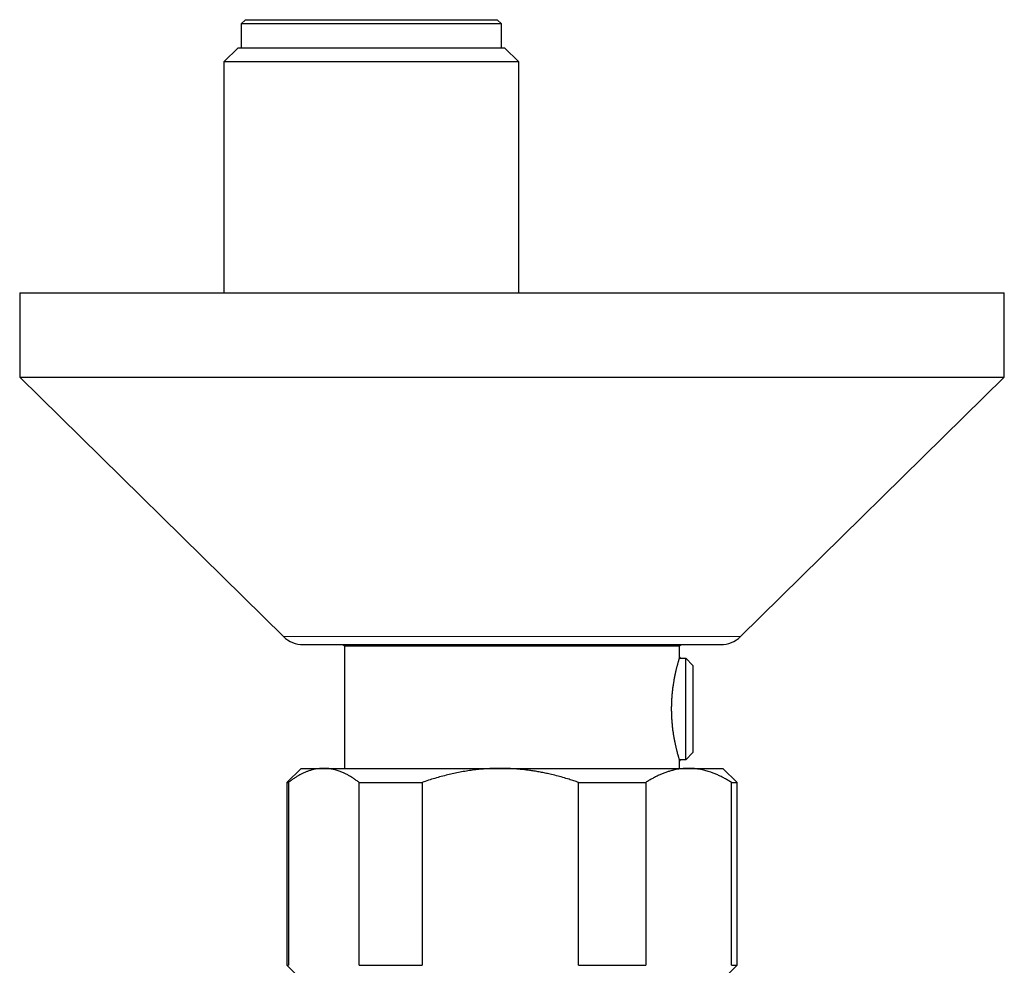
# Model space of a CAD drawing. Header units: millimetres. Extents: x 8 to 869, y 12 to 555.
# Tile 18 of 53: x 339 to 409, y 269 to 336. Entities that reach past the tile are written whole.
import ezdxf

# ---------------------------------------------------------------- set-up
doc = ezdxf.new("R2010")
doc.units = ezdxf.units.MM

msp = doc.modelspace()

# ---------------------------------------------------------------- linework, layer by layer
at = {"color": 7, "linetype": 'Continuous', "lineweight": 30}
for p, q in [((355.05, 336.137), (354.75, 335.837)), ((355.05, 336.137), (372.95, 336.137)), ((373.25, 335.837), (372.95, 336.137)), ((354.75, 335.837), (354.75, 334.137)), ((373.25, 335.837), (354.75, 335.837)), ((373.25, 334.137), (373.25, 335.837)), ((354.522, 334.137), (353.522, 333.137)), ((354.522, 334.137), (373.478, 334.137)), ((374.478, 333.137), (373.478, 334.137)), ((353.522, 333.137), (353.522, 316.714)), ((374.478, 333.137), (353.522, 333.137)), ((374.478, 316.714), (374.478, 333.137)), ((339, 316.714), (339, 310.714)), ((339, 316.714), (409, 316.714)), ((409, 310.714), (409, 316.714)), ((339, 310.714), (357.748, 292.287)), ((339, 310.714), (409, 310.714)), ((390.252, 292.287), (409, 310.714)), ((359.15, 291.714), (388.85, 291.714)), ((361.967, 291.714), (362.1, 291.637)), ((362.1, 291.637), (362.1, 282.917)), ((362.1, 291.637), (385.9, 291.637)), ((385.9, 291.637), (386.033, 291.714)), ((385.9, 290.787), (385.9, 291.637)), ((385.966, 290.787), (385.9, 290.787)), ((385.966, 290.787), (385.966, 290.745)), ((385.966, 290.745), (386.366, 290.745)), ((386.366, 283.529), (386.366, 290.745)), ((386.366, 290.745), (386.866, 290.239)), ((386.866, 290.239), (386.866, 284.035)), ((386.366, 283.529), (385.966, 283.529)), ((385.966, 283.529), (385.966, 283.487)), ((386.866, 284.035), (386.366, 283.529)), ((359, 282.917), (358, 281.917)), ((359, 282.917), (360.616, 282.917)), ((360.616, 282.917), (373.174, 282.917)), ((373.174, 282.917), (386.558, 282.917)), ((385.9, 282.917), (385.9, 283.488)), ((385.9, 283.487), (385.966, 283.487)), ((386.558, 282.917), (389, 282.917)), ((390, 281.917), (389, 282.917)), ((358, 281.917), (358, 268.917)), ((358, 281.917), (358.102, 281.917)), ((358.102, 281.917), (358.102, 268.917)), ((363.13, 281.917), (367.614, 281.917)), ((363.13, 268.917), (363.13, 281.917)), ((367.614, 281.917), (367.614, 268.917)), ((378.733, 268.917), (378.733, 281.917)), ((378.733, 281.917), (383.512, 281.917)), ((383.512, 281.917), (383.512, 268.917)), ((389.603, 268.917), (389.603, 281.917)), ((389.603, 281.917), (390, 281.917)), ((390, 268.917), (390, 281.917)), ((358, 268.917), (359, 267.917)), ((358, 268.917), (358.102, 268.917)), ((363.13, 268.917), (367.614, 268.917)), ((378.733, 268.917), (383.512, 268.917)), ((389, 267.917), (390, 268.917)), ((389.603, 268.917), (390, 268.917))]:
    msp.add_line(p, q, dxfattribs=at)
at = {"color": 252, "linetype": 'Continuous', "lineweight": 0}
msp.add_line((357.748, 292.287), (390.252, 292.287), dxfattribs=at)
at = {"color": 7, "linetype": 'Continuous', "lineweight": 30}
for centre, start, end in [((359.15, 293.714), 225.49578, 270), ((388.85, 293.714), 270, 314.50422)]:
    msp.add_arc(centre, 2, start, end, dxfattribs=at)
for points, knots in [([(385.9, 290.787), (385.9, 290.787), (385.899, 290.785), (385.897, 290.776), (385.892, 290.761), (385.886, 290.74), (385.877, 290.713), (385.867, 290.679), (385.855, 290.639), (385.842, 290.594), (385.827, 290.543), (385.811, 290.487), (385.794, 290.426), (385.776, 290.359), (385.756, 290.286), (385.735, 290.208), (385.713, 290.124), (385.691, 290.035), (385.668, 289.941), (385.645, 289.843), (385.621, 289.739), (385.597, 289.63), (385.574, 289.517), (385.55, 289.399), (385.526, 289.276), (385.505, 289.159), (385.487, 289.051), (385.471, 288.952), (385.455, 288.851), (385.439, 288.736), (385.421, 288.607), (385.403, 288.462), (385.387, 288.313), (385.372, 288.161), (385.36, 288.01), (385.349, 287.86), (385.341, 287.712), (385.334, 287.562), (385.329, 287.41), (385.327, 287.257), (385.326, 287.103), (385.328, 286.948), (385.331, 286.796), (385.337, 286.649), (385.344, 286.505), (385.353, 286.362), (385.363, 286.22), (385.375, 286.078), (385.389, 285.938), (385.405, 285.799), (385.422, 285.663), (385.44, 285.53), (385.459, 285.4), (385.479, 285.272), (385.5, 285.147), (385.522, 285.025), (385.544, 284.905), (385.567, 284.789), (385.591, 284.676), (385.614, 284.567), (385.638, 284.461), (385.662, 284.359), (385.685, 284.262), (385.709, 284.17), (385.731, 284.082), (385.753, 283.999), (385.772, 283.929), (385.788, 283.869), (385.802, 283.82), (385.815, 283.773), (385.829, 283.725), (385.843, 283.677), (385.857, 283.63), (385.869, 283.589), (385.879, 283.555), (385.887, 283.528), (385.894, 283.508), (385.898, 283.495), (385.9, 283.488), (385.9, 283.488), (385.9, 283.488)], [0, 0, 0, 0, 0.012757, 0.025536, 0.038492, 0.051449, 0.0645, 0.077551, 0.090785, 0.104042, 0.116799, 0.129577, 0.142519, 0.155462, 0.168492, 0.181522, 0.19472, 0.20794, 0.221042, 0.234166, 0.247458, 0.26075, 0.274132, 0.287515, 0.301071, 0.314652, 0.324704, 0.334755, 0.344847, 0.354939, 0.368578, 0.382243, 0.396091, 0.409968, 0.4239, 0.43689, 0.449903, 0.463104, 0.476305, 0.489608, 0.502911, 0.516411, 0.529939, 0.542457, 0.554996, 0.5677, 0.580405, 0.593198, 0.605991, 0.618952, 0.631936, 0.644647, 0.657377, 0.670266, 0.683155, 0.696129, 0.709102, 0.722237, 0.735394, 0.748649, 0.761926, 0.775377, 0.788829, 0.802375, 0.815921, 0.82965, 0.843404, 0.853411, 0.863418, 0.873466, 0.883513, 0.897095, 0.910704, 0.924498, 0.938321, 0.952201, 0.965034, 0.97789, 0.990927, 1, 1, 1, 1]), ([(360.616, 282.917), (360.587, 282.917), (360.49, 282.916), (360.326, 282.906), (360.123, 282.88), (359.92, 282.841), (359.718, 282.788), (359.515, 282.723), (359.313, 282.644), (359.109, 282.553), (358.906, 282.449), (358.703, 282.333), (358.502, 282.205), (358.301, 282.068), (358.168, 281.967), (358.102, 281.917)], [0, 0, 0, 0, 0.034083, 0.113155, 0.192244, 0.271316, 0.350997, 0.430695, 0.510379, 0.591744, 0.673124, 0.754492, 0.836323, 0.918166, 1, 1, 1, 1]), ([(363.13, 281.917), (363.064, 281.968), (362.931, 282.068), (362.73, 282.206), (362.527, 282.334), (362.323, 282.451), (362.117, 282.556), (361.933, 282.638), (361.772, 282.702), (361.634, 282.75), (361.483, 282.796), (361.32, 282.838), (361.145, 282.873), (360.969, 282.899), (360.793, 282.914), (360.675, 282.916), (360.616, 282.917)], [0, 0, 0, 0, 0.082024, 0.164071, 0.246114, 0.328133, 0.410671, 0.493209, 0.547622, 0.60204, 0.656453, 0.725141, 0.793863, 0.862595, 0.931314, 1, 1, 1, 1]), ([(373.174, 282.917), (373.109, 282.917), (372.896, 282.916), (372.534, 282.906), (372.089, 282.88), (371.644, 282.842), (371.199, 282.79), (370.753, 282.725), (370.308, 282.647), (369.865, 282.558), (369.417, 282.455), (368.967, 282.339), (368.512, 282.21), (368.061, 282.07), (367.763, 281.968), (367.614, 281.917)], [0, 0, 0, 0, 0.034083, 0.112691, 0.191333, 0.269977, 0.348587, 0.428233, 0.507908, 0.587587, 0.667237, 0.750413, 0.833614, 0.916819, 1, 1, 1, 1]), ([(378.733, 281.917), (378.622, 281.956), (378.399, 282.032), (378.026, 282.151), (377.613, 282.274), (377.161, 282.397), (376.744, 282.499), (376.363, 282.582), (376.019, 282.65), (375.674, 282.711), (375.325, 282.765), (374.972, 282.811), (374.616, 282.849), (374.259, 282.88), (373.9, 282.901), (373.538, 282.915), (373.295, 282.917), (373.174, 282.917)], [0, 0, 0, 0, 0.062277, 0.124554, 0.207068, 0.289594, 0.372105, 0.433897, 0.495703, 0.557508, 0.619299, 0.682391, 0.745501, 0.808609, 0.8717, 0.93585, 1, 1, 1, 1]), ([(386.558, 282.917), (386.525, 282.917), (386.427, 282.917), (386.263, 282.909), (386.065, 282.892), (385.868, 282.866), (385.672, 282.832), (385.459, 282.785), (385.23, 282.724), (384.986, 282.647), (384.745, 282.558), (384.502, 282.456), (384.255, 282.34), (384.006, 282.21), (383.758, 282.07), (383.594, 281.968), (383.512, 281.917)], [0, 0, 0, 0, 0.031424, 0.0949, 0.158402, 0.221914, 0.285418, 0.348896, 0.428943, 0.50899, 0.587622, 0.666254, 0.749676, 0.833122, 0.916573, 1, 1, 1, 1]), ([(389.603, 281.917), (389.522, 281.968), (389.361, 282.068), (389.118, 282.206), (388.873, 282.334), (388.625, 282.451), (388.376, 282.556), (388.153, 282.638), (387.957, 282.702), (387.79, 282.75), (387.608, 282.796), (387.411, 282.838), (387.198, 282.873), (386.985, 282.899), (386.771, 282.914), (386.629, 282.916), (386.558, 282.917)], [0, 0, 0, 0, 0.082024, 0.164071, 0.246114, 0.328133, 0.410671, 0.493209, 0.547622, 0.60204, 0.656453, 0.725141, 0.793863, 0.862595, 0.931314, 1, 1, 1, 1])]:
    msp.add_open_spline(points, degree=3, knots=knots, dxfattribs=at)

doc.saveas('drawing.dxf')
